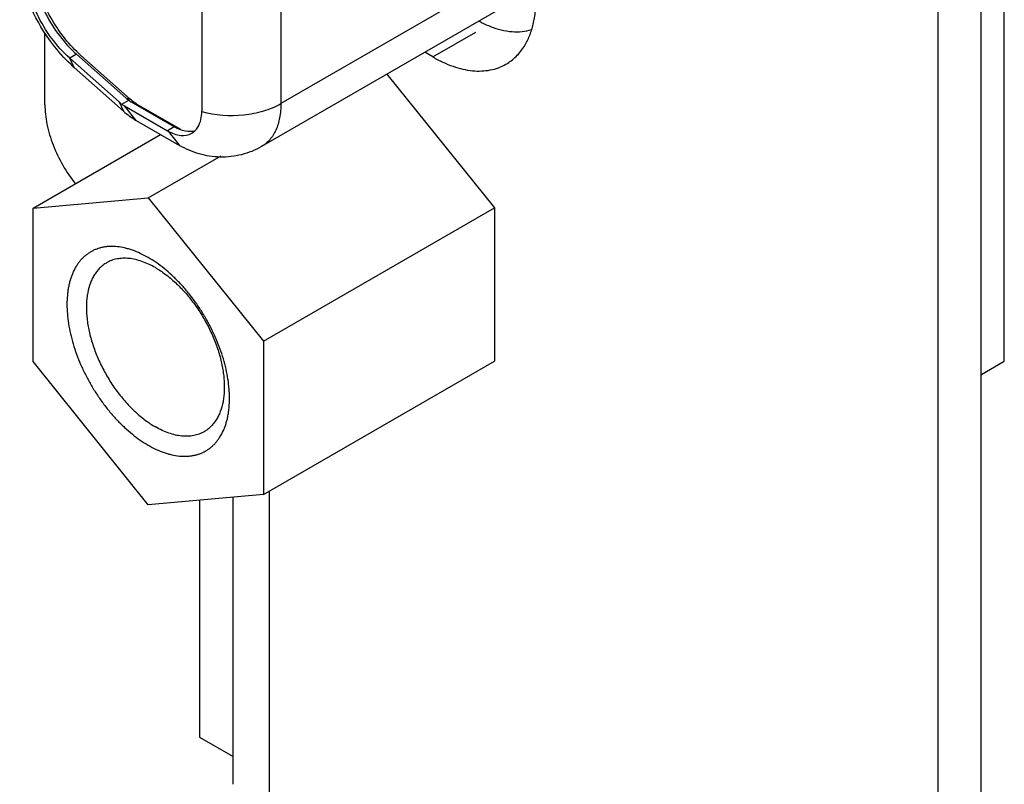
# Model space of a CAD drawing. Header units: inches. Extents: x 0 to 22, y 0 to 17.
# Tile 31 of 44: x 10.38 to 10.945, y 1.959 to 2.398. Entities that reach past the tile are written whole.
import ezdxf

# ---------------------------------------------------------------- set-up
doc = ezdxf.new("R2010")
doc.units = ezdxf.units.IN
doc.header["$LTSCALE"] = 1.21
doc.header["$MEASUREMENT"] = 0
doc.layers.get('0').update_dxf_attribs({"linetype": 'CONTINUOUS'})

msp = doc.modelspace()

# ---------------------------------------------------------------- linework, layer by layer
at = {"color": 7, "linetype": 'CONTINUOUS'}
for p, q in [((10.931887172, 4.740759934), (10.931887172, 1.4618153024)), ((10.5301013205, 2.7679487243), (10.5300050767, 2.3499715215)), ((10.4847333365, 2.7634010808), (10.4846425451, 2.3458305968)), ((10.6660170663, 2.4285113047), (10.5300050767, 2.3499715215)), ((10.9453222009, 2.2019946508), (10.9453222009, 2.4289733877)), ((10.6548563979, 2.4038178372), (10.518822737, 2.3252655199)), ((10.6172246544, 2.3767658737), (10.6419733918, 2.3910554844)), ((10.4113073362, 2.3707210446), (10.4087547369, 2.3760529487)), ((10.4126695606, 2.3783134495), (10.4087547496, 2.3760528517)), ((10.4087547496, 2.3760528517), (10.4370716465, 2.3509348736)), ((10.4409864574, 2.3531954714), (10.4126695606, 2.3783134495)), ((10.4434817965, 2.3525268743), (10.4151648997, 2.3776448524)), ((10.4113078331, 2.3707206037), (10.43962473, 2.3456026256)), ((10.5908670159, 2.3668673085), (10.6525374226, 2.2901473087)), ((10.4386837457, 2.3495613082), (10.4426587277, 2.3518566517)), ((10.4426587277, 2.3518566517), (10.4431548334, 2.3515057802)), ((10.4370716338, 2.3509349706), (10.4396249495, 2.3456024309)), ((10.4468929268, 2.3403556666), (10.4402743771, 2.3485981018)), ((10.4402744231, 2.3485979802), (10.4648372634, 2.3344096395)), ((10.4687520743, 2.3366702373), (10.444189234, 2.350858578)), ((10.4473536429, 2.3497017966), (10.472270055, 2.3353092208)), ((10.4468929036, 2.34035568), (10.4718093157, 2.3259631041)), ((10.4846341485, 2.3454246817), (10.484637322, 2.345832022)), ((10.4687520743, 2.3366702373), (10.4648372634, 2.3344096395)), ((10.3877259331, 2.2899431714), (10.4609621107, 2.3322288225)), ((10.4648372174, 2.3344097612), (10.4651890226, 2.3342100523)), ((10.4651896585, 2.3342085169), (10.4718087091, 2.3259634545)), ((10.4787916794, 2.332989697), (10.4806391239, 2.3343847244)), ((10.4538404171, 2.2958443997), (10.4956217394, 2.3199684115)), ((10.3877259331, 2.2899431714), (10.4538404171, 2.2958443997)), ((10.4538404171, 2.2958443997), (10.5199549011, 2.2135958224)), ((10.3877259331, 2.2017933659), (10.3877259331, 2.2899431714)), ((10.5199549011, 2.2135958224), (10.6525374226, 2.2901473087)), ((10.6525374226, 2.2901473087), (10.6525374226, 2.2019975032)), ((10.5199549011, 2.2135958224), (10.5199549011, 2.125446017)), ((10.4538404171, 2.1195447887), (10.3877259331, 2.2017933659)), ((10.5199549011, 2.125446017), (10.6525374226, 2.2019975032)), ((10.931887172, 2.1942374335), (10.9453222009, 2.2019946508)), ((10.5199549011, 2.125446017), (10.4538404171, 2.1195447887)), ((10.4832279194, 2.1221678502), (10.4832279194, 1.9862215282)), ((10.4832279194, 1.9862215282), (10.5026769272, 1.9749919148))]:
    msp.add_line(p, q, dxfattribs=at)
at = {"color": 3, "linetype": 'CONTINUOUS'}
for p, q in [((10.9071384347, 4.7264703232), (10.9071384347, 1.4475256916)), ((10.3944860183, 2.3493457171), (10.3944860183, 2.3905498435)), ((10.6172246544, 2.3767658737), (10.6126165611, 2.379426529)), ((10.5231794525, 2.1273078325), (10.5231794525, 1.9303665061)), ((10.5026769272, 1.9590685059), (10.5026769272, 2.1239038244))]:
    msp.add_line(p, q, dxfattribs=at)
at = {"color": 7, "linetype": 'CONTINUOUS'}
for centre, radius, start, end in [((10.4692532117, 2.4360339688), 0.0873126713, 226.6434611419, 228.4210130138), ((10.4552542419, 2.3693030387), 0.0215179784, 228.4660725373, 234.1723936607), ((10.4725119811, 2.3908969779), 0.0534133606, 228.4318308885, 230.7038335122), ((10.4624085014, 2.3869414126), 0.0442734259, 237.597137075, 240.0039368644), ((10.4526479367, 2.3655280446), 0.0169334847, 235.9019151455, 240.0314060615), ((10.4692386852, 2.378966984), 0.0446112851, 228.4079795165, 239.9404550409), ((10.5378741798, 2.4560228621), 0.1379234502, 239.9223771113, 240.0912440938)]:
    msp.add_arc(centre, radius, start, end, dxfattribs=at)
for points, knots in [([(10.4093099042, 2.3725493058), (10.4055032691, 2.3761429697), (10.3915896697, 2.3917663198), (10.3825375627, 2.4118423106), (10.3800331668, 2.4272989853)], [0, 0, 0, 0, 0.2505582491, 1, 1, 1, 1]), ([(10.408754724, 2.3760528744), (10.4049032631, 2.3794692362), (10.3978300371, 2.3873775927), (10.3896703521, 2.4009427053), (10.3842911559, 2.4153835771), (10.3828186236, 2.4253448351), (10.3828197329, 2.4300722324)], [0, 0, 0, 0, 0.2514731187, 0.5139601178, 0.7690874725, 1, 1, 1, 1]), ([(10.3869044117, 2.4282643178), (10.3876664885, 2.4189328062), (10.3938324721, 2.4003645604), (10.4054301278, 2.3847350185), (10.412669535, 2.3783134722)], [0, 0, 0, 0, 0.4917416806, 1, 1, 1, 1]), ([(10.4151648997, 2.3776448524), (10.4086156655, 2.383454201), (10.3975918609, 2.397489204), (10.3907383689, 2.4139592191), (10.3888361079, 2.4225400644)], [0, 0, 0, 0, 0.4990114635, 1, 1, 1, 1]), ([(10.6438258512, 2.3972905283), (10.6443709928, 2.3969993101), (10.646513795, 2.3958907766), (10.6487181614, 2.3948991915), (10.6503896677, 2.3942462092)], [0, 0, 0, 0, 0.2561789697, 1, 1, 1, 1]), ([(10.6503896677, 2.3942462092), (10.6543477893, 2.3926999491), (10.6621836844, 2.3906510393), (10.6703630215, 2.391329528), (10.6739220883, 2.3924470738)], [0, 0, 0, 0, 0.5325214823, 1, 1, 1, 1]), ([(10.4434817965, 2.3525268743), (10.4432430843, 2.352527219), (10.442378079, 2.3525732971), (10.4415097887, 2.3528463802), (10.4409864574, 2.3531954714)], [0, 0, 0, 0, 0.2750804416, 1, 1, 1, 1]), ([(10.4473536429, 2.3497017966), (10.4470219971, 2.3498933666), (10.4456607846, 2.3507337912), (10.4443916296, 2.3517198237), (10.4434817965, 2.3525268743)], [0, 0, 0, 0, 0.2394950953, 1, 1, 1, 1]), ([(10.4846341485, 2.3454246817), (10.4923531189, 2.3433175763), (10.5046117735, 2.3424550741), (10.5198853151, 2.3453399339), (10.526916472, 2.3481880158), (10.5300050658, 2.3499715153)], [0, 0, 0, 0, 0.5161483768, 0.7699315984, 1, 1, 1, 1]), ([(10.5300050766, 2.3499710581), (10.5300044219, 2.3472361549), (10.5295901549, 2.3420365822), (10.5274810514, 2.3348933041), (10.5239370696, 2.3290960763), (10.5206063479, 2.3262961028), (10.5188267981, 2.3252678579)], [0, 0, 0, 0, 0.2897804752, 0.5490448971, 0.7822322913, 1, 1, 1, 1]), ([(10.4806391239, 2.3343847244), (10.481274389, 2.3349967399), (10.4837713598, 2.3381459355), (10.4845720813, 2.3423316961), (10.4846381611, 2.3454235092)], [0, 0, 0, 0, 0.2219359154, 1, 1, 1, 1]), ([(10.4805770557, 2.3343274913), (10.4788358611, 2.3338137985), (10.4746906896, 2.3338051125), (10.4709703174, 2.3353925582), (10.4691027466, 2.336467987)], [0, 0, 0, 0, 0.4572229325, 1, 1, 1, 1]), ([(10.4651896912, 2.334208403), (10.4674414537, 2.3329376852), (10.471954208, 2.331123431), (10.4769514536, 2.33192704), (10.4787916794, 2.332989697)], [0, 0, 0, 0, 0.5488853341, 1, 1, 1, 1]), ([(10.518822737, 2.3252655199), (10.5152699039, 2.3232139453), (10.5075569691, 2.3200817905), (10.4951980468, 2.318719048), (10.4829375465, 2.3206324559), (10.475348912, 2.3239185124), (10.4718093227, 2.3259631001)], [0, 0, 0, 0, 0.2505292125, 0.5007636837, 0.7503845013, 1, 1, 1, 1]), ([(10.4538404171, 2.2615816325), (10.452352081, 2.2624409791), (10.4493805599, 2.263996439), (10.4455509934, 2.2655644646), (10.442527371, 2.2665286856), (10.4396235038, 2.2672800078), (10.436066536, 2.2678767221), (10.432552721, 2.267999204), (10.4298585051, 2.2677945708), (10.42791873, 2.2674976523), (10.4260411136, 2.2670562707), (10.4242303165, 2.2664710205), (10.4224909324, 2.2657433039), (10.4208271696, 2.2648752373), (10.4192432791, 2.2638687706), (10.4177434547, 2.2627261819), (10.4163311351, 2.2614507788), (10.4150097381, 2.2600458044), (10.4137827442, 2.2585143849), (10.4122585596, 2.2562837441), (10.41095448, 2.2538330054), (10.4098712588, 2.25120862), (10.4091536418, 2.2491092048), (10.4085438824, 2.2469105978), (10.4080435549, 2.2446178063), (10.4076534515, 2.2422364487), (10.4072765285, 2.2389072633), (10.4070969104, 2.2345537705), (10.4073316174, 2.2291424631), (10.4080119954, 2.2235270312), (10.4091307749, 2.2177610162), (10.4106772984, 2.2118991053), (10.4126370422, 2.2059972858), (10.4149907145, 2.200111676), (10.4177164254, 2.1942987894), (10.4207876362, 2.1886140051), (10.4241751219, 2.1831118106), (10.4278466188, 2.1778449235), (10.4317666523, 2.1728634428), (10.4358982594, 2.1682155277), (10.4402013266, 2.1639449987), (10.4446358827, 2.1600924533), (10.4491590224, 2.1566960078), (10.4522772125, 2.1547101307), (10.4538404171, 2.1538075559)], [0, 0, 0, 0, 0.0309782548, 0.0603675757, 0.0744594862, 0.0881566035, 0.1144108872, 0.1392996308, 0.15130986, 0.1630742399, 0.174635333, 0.1860395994, 0.1973373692, 0.2085812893, 0.2198250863, 0.2311227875, 0.2425269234, 0.2540875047, 0.2658515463, 0.2778613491, 0.3027477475, 0.3156994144, 0.3290154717, 0.3427127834, 0.3568038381, 0.371295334, 0.386190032, 0.417175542, 0.4497182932, 0.4837202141, 0.5190407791, 0.5555077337, 0.5929220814, 0.6310639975, 0.6696995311, 0.7085840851, 0.7474689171, 0.78610442, 0.8242473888, 0.8616630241, 0.8981291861, 0.9334502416, 0.9674634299, 1, 1, 1, 1]), ([(10.4579229, 2.2557741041), (10.4566601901, 2.256503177), (10.454138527, 2.2578229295), (10.4502925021, 2.2593979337), (10.4465142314, 2.260499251), (10.4428412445, 2.2611157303), (10.4398596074, 2.2612189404), (10.4375735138, 2.261045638), (10.4359275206, 2.2607936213), (10.4343343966, 2.2604187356), (10.4327978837, 2.2599220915), (10.4313219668, 2.259304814), (10.4303799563, 2.2588130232), (10.4299215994, 2.2585483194)], [0, 0, 0, 0, 0.1485045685, 0.2894327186, 0.4226278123, 0.5484989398, 0.6678229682, 0.7254094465, 0.7818149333, 0.8372443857, 0.8919231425, 0.946090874, 1, 1, 1, 1]), ([(10.4538404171, 2.1538075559), (10.4553287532, 2.1529482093), (10.4583002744, 2.1513927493), (10.4621298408, 2.1498247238), (10.4651534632, 2.1488605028), (10.4680573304, 2.1481091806), (10.4716142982, 2.1475124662), (10.4751281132, 2.1473899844), (10.4778223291, 2.1475946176), (10.4797621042, 2.147891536), (10.4816397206, 2.1483329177), (10.4834505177, 2.1489181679), (10.4851899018, 2.1496458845), (10.4868536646, 2.150513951), (10.4884375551, 2.1515204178), (10.4899373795, 2.1526630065), (10.4913496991, 2.1539384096), (10.4926710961, 2.1553433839), (10.49389809, 2.1568748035), (10.4954222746, 2.1591054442), (10.4967263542, 2.161556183), (10.4978095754, 2.1641805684), (10.4985271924, 2.1662799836), (10.4991369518, 2.1684785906), (10.4996372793, 2.1707713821), (10.5000273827, 2.1731527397), (10.5004043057, 2.1764819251), (10.5005839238, 2.1808354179), (10.5003492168, 2.1862467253), (10.4996688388, 2.1918621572), (10.4985500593, 2.1976281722), (10.4970035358, 2.2034900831), (10.495043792, 2.2093919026), (10.4926901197, 2.2152775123), (10.4899644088, 2.2210903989), (10.486893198, 2.2267751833), (10.4835057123, 2.2322773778), (10.4798342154, 2.2375442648), (10.4759141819, 2.2425257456), (10.4717825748, 2.2471736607), (10.4674795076, 2.2514441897), (10.4630449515, 2.2552967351), (10.4585218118, 2.2586931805), (10.4554036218, 2.2606790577), (10.4538404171, 2.2615816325)], [0, 0, 0, 0, 0.0309782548, 0.0603675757, 0.0744594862, 0.0881566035, 0.1144108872, 0.1392996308, 0.15130986, 0.1630742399, 0.174635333, 0.1860395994, 0.1973373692, 0.2085812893, 0.2198250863, 0.2311227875, 0.2425269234, 0.2540875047, 0.2658515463, 0.2778613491, 0.3027477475, 0.3156994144, 0.3290154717, 0.3427127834, 0.3568038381, 0.371295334, 0.386190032, 0.417175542, 0.4497182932, 0.4837202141, 0.5190407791, 0.5555077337, 0.5929220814, 0.6310639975, 0.6696995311, 0.7085840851, 0.7474689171, 0.78610442, 0.8242473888, 0.8616630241, 0.8981291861, 0.9334502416, 0.9674634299, 1, 1, 1, 1]), ([(10.4299215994, 2.2585483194), (10.4292336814, 2.2581510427), (10.4279001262, 2.2572626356), (10.4260695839, 2.2556755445), (10.4244147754, 2.2538396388), (10.4229439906, 2.2517671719), (10.4216653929, 2.2494692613), (10.4201948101, 2.2460530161), (10.4191786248, 2.2422938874), (10.4185799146, 2.2383006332), (10.4183341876, 2.2350888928), (10.4183026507, 2.2317431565), (10.418484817, 2.2282806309), (10.4188805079, 2.224720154), (10.4194865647, 2.221080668), (10.4203004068, 2.2173817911), (10.4216685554, 2.2123527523), (10.4238734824, 2.2060510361), (10.4266555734, 2.1998951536), (10.4292200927, 2.1950667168), (10.4313043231, 2.1915146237), (10.4335326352, 2.1880628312), (10.4366615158, 2.1836431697), (10.4408436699, 2.1784811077), (10.4454032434, 2.1737990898), (10.4492001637, 2.1704465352), (10.4520639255, 2.1681740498), (10.4549588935, 2.166128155), (10.4569341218, 2.1649003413), (10.4579229, 2.1643294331)], [0, 0, 0, 0, 0.0213261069, 0.0428802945, 0.0648797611, 0.087517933, 0.110960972, 0.1353413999, 0.1872280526, 0.2148841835, 0.2436873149, 0.2736215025, 0.3046482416, 0.3367135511, 0.3697434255, 0.4036527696, 0.4383438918, 0.5096119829, 0.5826176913, 0.6194605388, 0.6563475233, 0.6931455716, 0.7297232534, 0.8016834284, 0.8712539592, 0.9048817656, 0.9376106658, 0.9693485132, 1, 1, 1, 1]), ([(10.4579229, 2.2557741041), (10.4589116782, 2.255203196), (10.4608869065, 2.2539753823), (10.4637818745, 2.2519294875), (10.4666456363, 2.2496570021), (10.4704425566, 2.2463044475), (10.4750021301, 2.2416224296), (10.4791842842, 2.2364603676), (10.4823131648, 2.2320407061), (10.4845414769, 2.2285889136), (10.4866257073, 2.2250368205), (10.4891902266, 2.2202083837), (10.4919723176, 2.2140525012), (10.4941772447, 2.207750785), (10.4955453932, 2.2027217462), (10.4963592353, 2.1990228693), (10.4969652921, 2.1953833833), (10.497360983, 2.1918229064), (10.4975431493, 2.1883603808), (10.4975116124, 2.1850146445), (10.4972658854, 2.1818029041), (10.4966671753, 2.1778096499), (10.4956509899, 2.1740505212), (10.4941804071, 2.170634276), (10.4929018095, 2.1683363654), (10.4914310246, 2.1662638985), (10.4897762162, 2.1644279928), (10.4879456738, 2.1628409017), (10.4866121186, 2.1619524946), (10.4859242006, 2.1615552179)], [0, 0, 0, 0, 0.0306514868, 0.0623893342, 0.0951182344, 0.1287460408, 0.1983165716, 0.2702767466, 0.3068544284, 0.3436524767, 0.3805394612, 0.4173823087, 0.4903880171, 0.5616561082, 0.5963472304, 0.6302565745, 0.6632864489, 0.6953517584, 0.7263784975, 0.7563126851, 0.7851158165, 0.8127719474, 0.8646586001, 0.889039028, 0.912482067, 0.9351202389, 0.9571197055, 0.9786738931, 1, 1, 1, 1]), ([(10.4859242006, 2.1615552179), (10.4854658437, 2.1612905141), (10.4845238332, 2.1607987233), (10.4830479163, 2.1601814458), (10.4815114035, 2.1596848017), (10.4799182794, 2.159309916), (10.4782722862, 2.1590578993), (10.4759861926, 2.1588845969), (10.4730045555, 2.158987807), (10.4693315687, 2.1596042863), (10.4655532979, 2.1607056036), (10.461707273, 2.1622806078), (10.4591856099, 2.1636003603), (10.4579229, 2.1643294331)], [0, 0, 0, 0, 0.053909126, 0.1080768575, 0.1627556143, 0.2181850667, 0.2745905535, 0.3321770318, 0.4515010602, 0.5773721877, 0.7105672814, 0.8514954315, 1, 1, 1, 1])]:
    msp.add_open_spline(points, degree=3, knots=knots, dxfattribs=at)
at = {"color": 3, "linetype": 'CONTINUOUS'}
for points, knots in [([(10.6697733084, 2.3830377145), (10.670926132, 2.3848985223), (10.6729604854, 2.3889770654), (10.6750863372, 2.3957196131), (10.676355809, 2.4031712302), (10.676621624, 2.4083724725), (10.676621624, 2.4110543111)], [0, 0, 0, 0, 0.2250181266, 0.4658944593, 0.7243173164, 1, 1, 1, 1]), ([(10.6592266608, 2.3726044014), (10.6602793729, 2.3732122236), (10.6623184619, 2.3745755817), (10.6651111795, 2.3770171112), (10.6676305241, 2.3798436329), (10.6690924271, 2.3819386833), (10.6697733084, 2.3830377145)], [0, 0, 0, 0, 0.2434666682, 0.4896441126, 0.7410578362, 1, 1, 1, 1]), ([(10.6172246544, 2.3767658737), (10.6191169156, 2.3756733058), (10.6228984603, 2.3736952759), (10.6286676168, 2.3713330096), (10.6343365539, 2.36967729), (10.6398486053, 2.3687538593), (10.6451505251, 2.368568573), (10.6501935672, 2.3691324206), (10.6549244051, 2.3704412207), (10.6578493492, 2.3718091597), (10.6592266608, 2.3726044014)], [0, 0, 0, 0, 0.1484048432, 0.2894049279, 0.4227553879, 0.5486868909, 0.6680198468, 0.7819324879, 0.8919812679, 1, 1, 1, 1]), ([(10.3944860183, 2.3493457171), (10.3944860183, 2.3475147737), (10.3947076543, 2.343740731), (10.3959455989, 2.3359306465), (10.398971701, 2.3259391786), (10.4045293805, 2.3144043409), (10.4094029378, 2.3072269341), (10.4121046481, 2.3038580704)], [0, 0, 0, 0, 0.1107401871, 0.2281343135, 0.4776934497, 0.7388127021, 1, 1, 1, 1])]:
    msp.add_open_spline(points, degree=3, knots=knots, dxfattribs=at)

doc.saveas('drawing.dxf')
